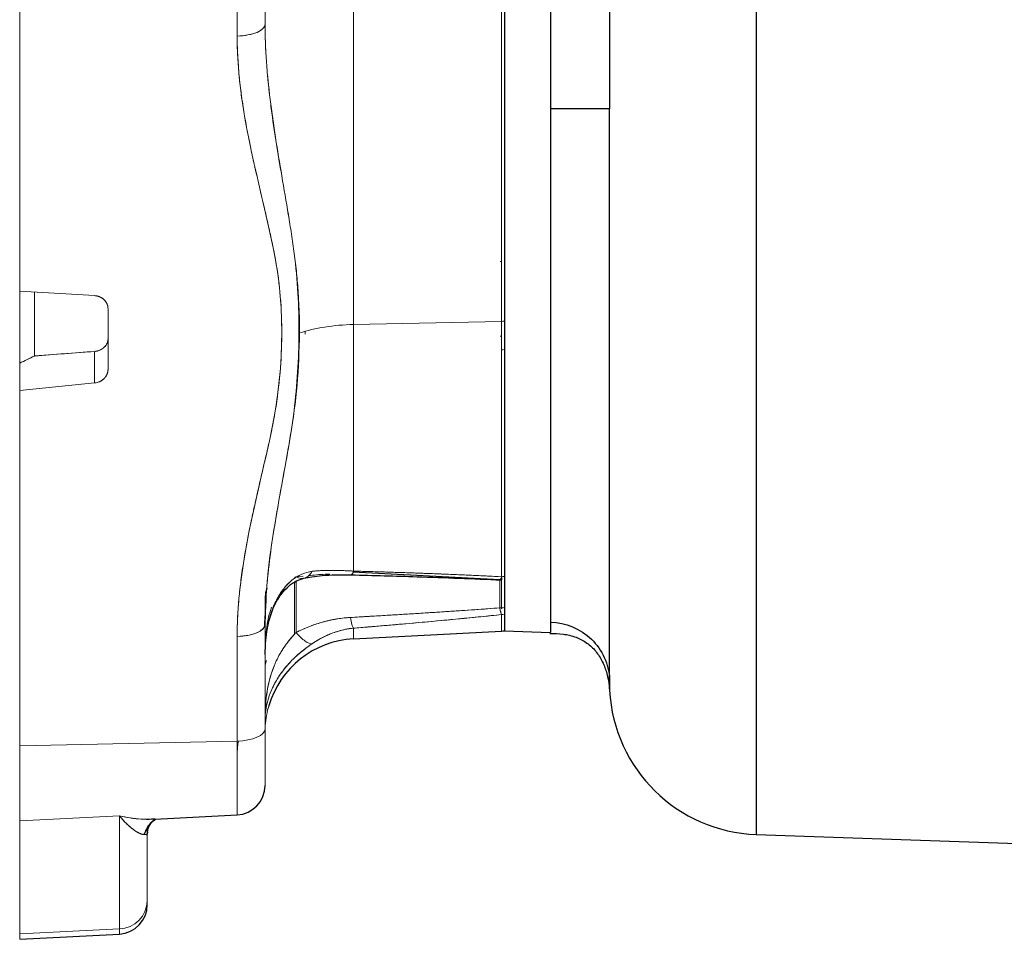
# Model space of a CAD drawing. Header units: inches. Extents: x 0.3 to 34.1, y 0.2 to 21.7.
# Tile 17 of 36: x 14.3 to 19.3, y 6 to 10.7. Entities that reach past the tile are written whole.
import ezdxf

# ---------------------------------------------------------------- set-up
doc = ezdxf.new("R2010")
doc.units = ezdxf.units.IN
doc.header["$MEASUREMENT"] = 0

msp = doc.modelspace()

# ---------------------------------------------------------------- linework, layer by layer
at = {"color": 8, "linetype": 'Continuous', "lineweight": 25}
msp.add_line((18.0198, 13.964), (18.0198, 6.5732), dxfattribs=at)
at = {"color": 144, "linetype": 'Continuous', "lineweight": 18}
for p, q in [((15.5181, 11.2317), (15.5181, 10.6994)), ((14.2681, 11.1471), (14.2681, 9.3391)), ((15.376, 10.6384), (15.376, 11.1707)), ((16.7369, 9.1868), (16.7369, 10.983)), ((15.9683, 10.8604), (15.9683, 9.1697)), ((16.7162, 9.4908), (16.7244, 9.4913)), ((14.2681, 8.9731), (14.2681, 9.3391)), ((14.2681, 9.3391), (14.6497, 9.3168)), ((14.3431, 9.3347), (14.3431, 9.0095)), ((14.3431, 9.0074), (14.3431, 9.3347)), ((14.7181, 9.25), (14.7181, 8.9417)), ((16.722, 9.1858), (15.9683, 9.1697)), ((16.7369, 7.8874), (16.7369, 9.1868)), ((15.7219, 9.1206), (15.7219, 9.1334)), ((15.9683, 9.1697), (15.9683, 7.9144)), ((16.7244, 9.1111), (16.716, 9.1111)), ((14.3431, 9.0095), (14.6497, 9.0329)), ((14.6497, 9.0329), (14.6497, 8.872)), ((14.2681, 8.9731), (14.3431, 9.0095)), ((14.2681, 8.8333), (14.2681, 8.9731)), ((14.6497, 8.872), (14.2681, 8.8333)), ((14.2681, 8.8333), (14.2681, 7.0254)), ((15.676, 7.8843), (15.7114, 7.8878)), ((16.2326, 7.8875), (16.7142, 7.8694)), ((16.7244, 7.8692), (16.7244, 7.8854)), ((15.6681, 7.8615), (15.6681, 7.5932)), ((15.6681, 7.5932), (15.6681, 7.8605)), ((15.676, 7.6016), (15.676, 7.8662)), ((16.6867, 7.8706), (16.7142, 7.8694)), ((16.7142, 7.8694), (16.7142, 7.8695)), ((16.7142, 7.8694), (16.7142, 7.727)), ((16.7221, 7.7244), (16.7221, 7.8692)), ((16.7221, 7.8692), (16.7221, 7.7215)), ((15.5181, 7.6457), (15.5181, 7.7741)), ((16.7221, 7.693), (16.7221, 7.6087)), ((16.7369, 7.6207), (16.7369, 7.6953)), ((15.5181, 7.11), (15.5181, 7.6423)), ((15.9683, 7.6237), (15.9683, 7.5692)), ((15.376, 7.5813), (15.376, 7.049)), ((15.5259, 7.4599), (15.5181, 7.437)), ((15.5181, 6.8229), (15.5181, 7.11)), ((14.2681, 7.0254), (15.376, 7.049)), ((14.2681, 7.0254), (14.2681, 6.6421)), ((15.376, 7.049), (15.376, 6.6731)), ((14.776, 6.6677), (14.2681, 6.6421)), ((14.2681, 6.6421), (14.2681, 6.0667)), ((14.776, 6.6677), (14.776, 6.0923)), ((14.9007, 6.5732), (14.9388, 6.6336)), ((14.9007, 6.5732), (14.9025, 6.5729)), ((14.9181, 6.5706), (14.9225, 6.6183)), ((14.9181, 6.6008), (14.9181, 6.6008)), ((14.9181, 6.5706), (14.9203, 6.5845)), ((14.9181, 6.2362), (14.9181, 6.5706)), ((14.9181, 6.216), (14.9181, 6.2362)), ((14.776, 6.0923), (14.2681, 6.0667)), ((14.776, 6.0923), (14.776, 6.0662)), ((14.2681, 6.0667), (14.2681, 6.0396))]:
    msp.add_line(p, q, dxfattribs=at)
at = {"color": 7, "linetype": 'Continuous', "lineweight": 25}
for p, q in [((16.7142, 7.8695), (15.9655, 7.9087)), ((16.7142, 7.8692), (16.7244, 7.8692)), ((15.4975, 7.6114), (15.4951, 7.6114)), ((15.9683, 7.5692), (16.7221, 7.6087)), ((16.7368, 7.6097), (16.9718, 7.6015)), ((14.9568, 6.6511), (15.376, 6.6731)), ((14.9398, 6.6352), (14.96, 6.6513)), ((18.0198, 6.5732), (20.2646, 6.4948)), ((14.2681, 6.0396), (14.776, 6.0662))]:
    msp.add_line(p, q, dxfattribs=at)
at = {"color": 144, "linetype": 'Continuous', "lineweight": 18, "flags": 128}
for points in [[(15.376, 10.6384), (15.4041, 10.6401), (15.4309, 10.6439), (15.4555, 10.6498), (15.4769, 10.6574), (15.4945, 10.6665), (15.5074, 10.6768), (15.5154, 10.6879), (15.5181, 10.6994)], [(16.7221, 7.6087), (16.7221, 7.6098), (16.7221, 7.6228), (16.7221, 7.6507), (16.7221, 7.693)], [(15.5181, 7.6423), (15.5154, 7.6308), (15.5074, 7.6197), (15.4945, 7.6094), (15.4769, 7.6003), (15.4555, 7.5927), (15.4309, 7.5868), (15.4041, 7.583), (15.376, 7.5813)], [(15.5181, 7.11), (15.5154, 7.0985), (15.5074, 7.0874), (15.4945, 7.0771), (15.4769, 7.068), (15.4555, 7.0604), (15.4309, 7.0545), (15.4041, 7.0507), (15.376, 7.049)], [(15.376, 7.049), (15.4041, 7.0507), (15.4309, 7.0545), (15.4555, 7.0604), (15.4769, 7.068), (15.4945, 7.0771), (15.5074, 7.0874), (15.5154, 7.0985), (15.5181, 7.11)]]:
    msp.add_lwpolyline(points, dxfattribs=at)
at = {"color": 7, "linetype": 'Continuous', "lineweight": 25, "flags": 128}
msp.add_lwpolyline([(15.5273, 7.8256), (15.521, 7.8033), (15.5181, 7.7741)], dxfattribs=at)
at = {"color": 144, "linetype": 'Continuous', "lineweight": 18}
for centre, radius, start, end in [((16.7183, 9.3643), 0.1785, 271.196, 275.9651), ((14.7714, 6.239), 0.1468, 271.7996, 358.9112)]:
    msp.add_arc(centre, radius, start, end, dxfattribs=at)
at = {"color": 7, "linetype": 'Continuous', "lineweight": 25}
for centre, radius, start, end in [((16.7181, 7.6836), 0.075, 273.0043, 284.4775), ((15.9931, 7.0948), 0.475, 93, 163.6763), ((18.0469, 7.3478), 0.775, 182.9968, 268), ((15.3681, 6.8229), 0.15, 273, 0), ((14.7681, 6.216), 0.15, 273, 0)]:
    msp.add_arc(centre, radius, start, end, dxfattribs=at)
for points, knots in [([(17.2726, 13.2212), (17.2726, 13.2215), (17.2726, 13.2224), (17.2726, 13.2229), (17.2726, 13.2233), (17.2727, 13.2225), (17.2727, 13.2207), (17.2727, 13.2178), (17.2727, 13.2139), (17.2728, 13.203), (17.2729, 13.1741), (17.273, 13.1078), (17.273, 13.0104), (17.273, 12.8858), (17.273, 12.7686), (17.2729, 12.6759), (17.2729, 12.612), (17.2728, 12.5326), (17.2727, 12.4377), (17.2727, 12.3351), (17.2726, 12.2153), (17.2726, 12.0809), (17.2725, 11.9355), (17.2725, 11.8079), (17.2725, 11.7129), (17.2725, 11.6472), (17.2725, 11.6061), (17.2725, 11.5715), (17.2725, 11.5263), (17.2726, 11.4671), (17.2727, 11.3289), (17.2728, 11.1221), (17.2729, 10.8427), (17.273, 10.5572), (17.273, 10.3648), (17.273, 10.2686)], [0, 0, 0, 0, 0.005709, 0.01671, 0.028154, 0.0396, 0.05105, 0.062502, 0.073958, 0.085415, 0.139444, 0.200883, 0.262354, 0.323839, 0.385317, 0.405812, 0.426304, 0.452741, 0.485627, 0.51644, 0.545183, 0.588813, 0.626623, 0.658621, 0.684813, 0.696217, 0.706029, 0.714251, 0.720881, 0.738103, 0.755959, 0.816871, 0.877861, 0.93891, 1, 1, 1, 1]), ([(16.7369, 12.9276), (16.7369, 12.9275), (16.7369, 12.9274), (16.7369, 12.9266), (16.7369, 12.9253), (16.7369, 12.9235), (16.7369, 12.9211), (16.7369, 12.9183), (16.7369, 12.912), (16.7369, 12.8999), (16.7369, 12.8776), (16.7369, 12.849), (16.7369, 12.8025), (16.7369, 12.7292), (16.7369, 12.6174), (16.7369, 12.483), (16.7369, 12.3273), (16.7369, 12.1518), (16.7369, 11.9582), (16.7369, 11.7483), (16.7369, 11.5241), (16.7369, 11.2878), (16.7369, 11.0417), (16.7369, 10.7882), (16.7369, 10.5297), (16.7369, 10.2686), (16.7369, 10.0076), (16.7369, 9.7491), (16.7369, 9.4956), (16.7369, 9.2495), (16.7369, 9.0132), (16.7369, 8.789), (16.7369, 8.5791), (16.7369, 8.3854), (16.7369, 8.21), (16.7369, 8.0542), (16.7369, 7.9199), (16.7369, 7.8081), (16.7369, 7.7348), (16.7369, 7.6883), (16.7369, 7.6597), (16.7369, 7.6374), (16.7369, 7.6241), (16.7369, 7.6166), (16.7369, 7.6126), (16.7369, 7.6101), (16.7369, 7.6098), (16.7369, 7.6097)], [0, 0, 0, 0, 0.004464, 0.008928, 0.013391, 0.017855, 0.022321, 0.026789, 0.03126, 0.046894, 0.062518, 0.078139, 0.093775, 0.125023, 0.156272, 0.18752, 0.218768, 0.250016, 0.281264, 0.312512, 0.34376, 0.375008, 0.406256, 0.437504, 0.468752, 0.5, 0.531248, 0.562496, 0.593744, 0.624993, 0.656241, 0.687489, 0.718737, 0.749985, 0.781233, 0.812481, 0.843729, 0.874977, 0.906225, 0.921859, 0.937483, 0.953104, 0.96874, 0.976562, 0.984376, 0.992187, 1, 1, 1, 1]), ([(16.9717, 12.9358), (16.9717, 12.9358), (16.9718, 12.9187), (16.9718, 12.8507), (16.9718, 12.7998), (16.9718, 12.6662), (16.9718, 12.5835), (16.9718, 12.3896), (16.9718, 12.2783), (16.9718, 12.0314), (16.9718, 11.8958), (16.9718, 11.6055), (16.9718, 11.4508), (16.9718, 11.1282), (16.9718, 10.9603), (16.9718, 10.6178), (16.9719, 10.4432), (16.9719, 10.2686)], [0, 0, 0, 0, 0.125, 0.125, 0.25, 0.25, 0.375, 0.375, 0.5, 0.5, 0.625, 0.625, 0.75, 0.75, 0.875, 0.875, 1, 1, 1, 1]), ([(16.9719, 10.2686), (16.9719, 10.1161), (16.9719, 9.9635), (16.9719, 9.6629), (16.9719, 9.5148), (16.9719, 9.2275), (16.9719, 9.0883), (16.9719, 8.8227), (16.9719, 8.6964), (16.9719, 8.4604), (16.9719, 8.3507), (16.9719, 8.1511), (16.9719, 8.0613), (16.9719, 7.9041), (16.9719, 7.8367), (16.9719, 7.7265), (16.9719, 7.6836), (16.9719, 7.6536)], [0, 0, 0, 0, 0.125, 0.125, 0.25, 0.25, 0.375, 0.375, 0.5, 0.5, 0.625, 0.625, 0.75, 0.75, 0.875, 0.875, 1, 1, 1, 1]), ([(17.2731, 7.3639), (17.2731, 7.3662), (17.2731, 7.3709), (17.2732, 7.3784), (17.2732, 7.3865), (17.2732, 7.3952), (17.2733, 7.4044), (17.2733, 7.4142), (17.2733, 7.4321), (17.2733, 7.4611), (17.2733, 7.5014), (17.2733, 7.5478), (17.2732, 7.6022), (17.2731, 7.6682), (17.2729, 7.7583), (17.2728, 7.8747), (17.2728, 8.0015), (17.2729, 8.1021), (17.273, 8.16), (17.2731, 8.2497), (17.2731, 8.387), (17.2731, 8.553), (17.273, 8.6976), (17.2728, 8.8486), (17.2726, 9.0418), (17.2727, 9.2053), (17.2729, 9.3006), (17.273, 9.3409), (17.2731, 9.4112), (17.2731, 9.5063), (17.2731, 9.6254), (17.2731, 9.7294), (17.2731, 9.8232), (17.2731, 9.891), (17.273, 9.9529), (17.273, 10.0091), (17.273, 10.068), (17.273, 10.1301), (17.273, 10.1976), (17.273, 10.2444), (17.273, 10.2686)], [0, 0, 0, 0, 0.008476, 0.017102, 0.025875, 0.034792, 0.043851, 0.053047, 0.062379, 0.091696, 0.124038, 0.14968, 0.182159, 0.220994, 0.256089, 0.314839, 0.375648, 0.406487, 0.4257, 0.437072, 0.499661, 0.561213, 0.590061, 0.627342, 0.690859, 0.74965, 0.757378, 0.765418, 0.780995, 0.811903, 0.83836, 0.871442, 0.890183, 0.908501, 0.921949, 0.936148, 0.950185, 0.965501, 0.982098, 1, 1, 1, 1]), ([(15.5181, 7.4892), (15.5203, 7.5375), (15.5245, 7.6297), (15.5608, 7.7362), (15.6024, 7.8018), (15.6381, 7.8394), (15.6772, 7.8663), (15.7031, 7.874), (15.716, 7.8779)], [0, 0, 0, 0, 0.281709, 0.537954, 0.657692, 0.773265, 0.886263, 1, 1, 1, 1]), ([(15.716, 7.8779), (15.7293, 7.8806), (15.7582, 7.8863), (15.8118, 7.8923), (15.8782, 7.896), (15.9294, 7.8954), (15.9567, 7.8951)], [0, 0, 0, 0, 0.197285, 0.429267, 0.696263, 1, 1, 1, 1]), ([(15.9567, 7.8951), (16.0686, 7.8923), (16.3241, 7.8859), (16.5781, 7.8752), (16.7208, 7.8693)], [0, 0, 0, 0, 0.438084, 1, 1, 1, 1]), ([(15.5156, 7.6313), (15.5163, 7.6404), (15.5176, 7.6586), (15.5183, 7.6769), (15.5186, 7.686)], [0, 0, 0, 0, 0.501116, 1, 1, 1, 1]), ([(16.9719, 7.6551), (17.0493, 7.6524), (17.1254, 7.6202), (17.2079, 7.5405), (17.2413, 7.4927), (17.2602, 7.4386), (17.2693, 7.4017), (17.272, 7.3829), (17.2731, 7.3639)], [0, 0, 0, 0, 0.5, 0.5, 0.75, 0.875, 0.875, 1, 1, 1, 1]), ([(16.9679, 7.5966), (16.9906, 7.5965), (17.0316, 7.5964), (17.0957, 7.582), (17.146, 7.5578), (17.1808, 7.53), (17.2026, 7.5068), (17.2215, 7.4805), (17.2438, 7.4401), (17.2626, 7.3854), (17.2708, 7.3387), (17.2718, 7.3176), (17.272, 7.3114)], [0, 0, 0, 0, 0.195043, 0.351621, 0.472419, 0.522404, 0.568355, 0.613675, 0.662029, 0.778922, 0.934942, 1, 1, 1, 1]), ([(17.273, 7.3144), (17.273, 7.3211), (17.273, 7.331), (17.273, 7.3562), (17.273, 7.3643)], [0, 0, 0, 0, 0.6804492, 1, 1, 1, 1]), ([(17.273, 7.3639), (17.273, 7.3482), (17.273, 7.3177), (17.273, 7.3031), (17.273, 7.3068), (17.273, 7.3071)], [0, 0, 0, 0, 0.487713, 0.947636, 1, 1, 1, 1]), ([(14.9178, 6.5711), (14.9199, 6.5866), (14.9239, 6.6164), (14.9335, 6.6283), (14.938, 6.634)], [0, 0, 0, 0, 0.521379, 1, 1, 1, 1])]:
    msp.add_open_spline(points, degree=3, knots=knots, dxfattribs=at)
at = {"color": 144, "linetype": 'Continuous', "lineweight": 18}
for points, knots in [([(16.7221, 10.9836), (16.7221, 10.836), (16.722, 10.6848), (16.722, 10.3798), (16.722, 10.226), (16.722, 9.9203), (16.722, 9.7684), (16.722, 9.4712), (16.722, 9.3258), (16.722, 9.1858)], [0, 0, 0, 0, 0.25, 0.25, 0.5, 0.5, 0.75, 0.75, 1, 1, 1, 1]), ([(16.722, 9.1858), (16.722, 9.3258), (16.722, 9.4712), (16.722, 9.7684), (16.722, 9.9203), (16.722, 10.226), (16.722, 10.3798), (16.722, 10.6848), (16.7221, 10.836), (16.7221, 10.9836)], [0, 0, 0, 0, 0.25, 0.25, 0.5, 0.5, 0.75, 0.75, 1, 1, 1, 1]), ([(16.7369, 9.1868), (16.7369, 9.1975), (16.7369, 9.2189), (16.7369, 9.2512), (16.7369, 9.2837), (16.7369, 9.3164), (16.7369, 9.3492), (16.7369, 9.3821), (16.7369, 9.4152), (16.7369, 9.4485), (16.7369, 9.4819), (16.7369, 9.5154), (16.7369, 9.5491), (16.7369, 9.583), (16.7369, 9.6803), (16.7369, 9.843), (16.7369, 10.0731), (16.7369, 10.3046), (16.7369, 10.4805), (16.7369, 10.6003), (16.7369, 10.6649), (16.7369, 10.7291), (16.7369, 10.7931), (16.7369, 10.8567), (16.7369, 10.9201), (16.7369, 10.962), (16.7369, 10.983)], [0, 0, 0, 0, 0.019125, 0.038231, 0.057323, 0.076404, 0.095476, 0.114543, 0.133609, 0.152676, 0.171749, 0.19083, 0.209924, 0.229032, 0.248159, 0.374073, 0.500002, 0.625917, 0.751846, 0.787348, 0.822797, 0.858215, 0.893623, 0.929042, 0.964494, 1, 1, 1, 1]), ([(15.5181, 10.6994), (15.5182, 10.6894), (15.5182, 10.6693), (15.5188, 10.639), (15.5197, 10.6085), (15.521, 10.5777), (15.5226, 10.5467), (15.526, 10.4928), (15.5324, 10.4156), (15.5414, 10.3334), (15.5548, 10.227), (15.5741, 10.0969), (15.6044, 9.9173), (15.6314, 9.7618), (15.6528, 9.6301), (15.6675, 9.5306), (15.6792, 9.4303), (15.6867, 9.3409), (15.6911, 9.2622), (15.6933, 9.1945), (15.6935, 9.1494), (15.6936, 9.1267)], [0, 0, 0, 0, 0.018639, 0.037447, 0.056423, 0.075566, 0.094876, 0.114353, 0.176314, 0.239577, 0.269124, 0.377328, 0.486433, 0.61252, 0.676191, 0.74028, 0.804466, 0.869133, 0.912463, 0.956067, 1, 1, 1, 1]), ([(15.6908, 9.1282), (15.6914, 9.2624), (15.6837, 9.3974), (15.6626, 9.564), (15.6576, 9.5972), (15.6474, 9.6634), (15.6315, 9.7625), (15.592, 9.9922), (15.5597, 10.1867), (15.536, 10.38), (15.5295, 10.4443), (15.5206, 10.5724), (15.5181, 10.6362), (15.5181, 10.6994)], [0, 0, 0, 0, 0.25, 0.25, 0.3125, 0.3125, 0.375, 0.5, 0.75, 0.75, 0.875, 0.875, 1, 1, 1, 1]), ([(15.376, 7.5813), (15.376, 7.5917), (15.3761, 7.6126), (15.3769, 7.6441), (15.3782, 7.676), (15.38, 7.7084), (15.3822, 7.7413), (15.3867, 7.7946), (15.395, 7.87), (15.4087, 7.9647), (15.4256, 8.0616), (15.4441, 8.1541), (15.4651, 8.2509), (15.4868, 8.3462), (15.5098, 8.4444), (15.5282, 8.5237), (15.5426, 8.5872), (15.556, 8.6508), (15.588, 8.8261), (15.6083, 9.0524), (15.5987, 9.3093), (15.5801, 9.4549), (15.5613, 9.5533), (15.5478, 9.6162), (15.5326, 9.6846), (15.5119, 9.7742), (15.4825, 9.8996), (15.4516, 10.0345), (15.4261, 10.1607), (15.409, 10.2565), (15.3951, 10.3505), (15.3861, 10.4309), (15.381, 10.4949), (15.3781, 10.5436), (15.3763, 10.5913), (15.3761, 10.6228), (15.376, 10.6384)], [0, 0, 0, 0, 0.010057, 0.020252, 0.030588, 0.041067, 0.05169, 0.062461, 0.092876, 0.125034, 0.154937, 0.187671, 0.215919, 0.250318, 0.281644, 0.312964, 0.328619, 0.344272, 0.375563, 0.500365, 0.563289, 0.624972, 0.64279, 0.66065, 0.68744, 0.710806, 0.749982, 0.812512, 0.845197, 0.874983, 0.907063, 0.93748, 0.953617, 0.969412, 0.98487, 1, 1, 1, 1]), ([(15.376, 7.5813), (15.376, 7.7101), (15.3891, 7.8388), (15.4423, 8.1721), (15.4949, 8.3745), (15.613, 8.9029), (15.6268, 9.2374), (15.4996, 9.849), (15.4155, 10.1347), (15.3799, 10.4987), (15.376, 10.5685), (15.376, 10.6384)], [-6.874822, -6.874822, -6.874822, -6.874822, -6.015469, -6.015469, -4.640505, -4.640505, -2.440562, -2.440562, -0.466268, -0.466268, 0, 0, 0, 0]), ([(14.2681, 9.3324), (14.2681, 9.294), (14.2681, 9.1731), (14.2681, 9.0622), (14.2681, 8.9866)], [0, 0, 0, 0, 0.3177685, 1, 1, 1, 1]), ([(14.6497, 9.3168), (14.6517, 9.3166), (14.6558, 9.3163), (14.6616, 9.3152), (14.6671, 9.3139), (14.6723, 9.3122), (14.6771, 9.3102), (14.6815, 9.3081), (14.6856, 9.3058), (14.6893, 9.3034), (14.6927, 9.3009), (14.6957, 9.2984), (14.7002, 9.2942), (14.7057, 9.2879), (14.7113, 9.279), (14.7152, 9.2695), (14.7177, 9.2598), (14.718, 9.2532), (14.7181, 9.25)], [0, 0, 0, 0, 0.0559619, 0.1098295, 0.1616028, 0.2112818, 0.2588663, 0.3043563, 0.3477519, 0.3890531, 0.4282597, 0.465372, 0.50039, 0.6042113, 0.7060783, 0.8059955, 0.9039677, 1, 1, 1, 1]), ([(14.6497, 9.3168), (14.6514, 9.3166), (14.655, 9.3164), (14.6603, 9.3155), (14.6654, 9.3143), (14.6705, 9.3128), (14.6782, 9.3099), (14.688, 9.3048), (14.6987, 9.2961), (14.7075, 9.2858), (14.713, 9.2755), (14.7162, 9.2662), (14.7178, 9.2582), (14.718, 9.2527), (14.7181, 9.25)], [0, 0, 0, 0, 0.048504, 0.096651, 0.144688, 0.192866, 0.241432, 0.370745, 0.500254, 0.629501, 0.758947, 0.839446, 0.91941, 1, 1, 1, 1]), ([(16.722, 9.1858), (16.722, 9.0458), (16.722, 8.9113), (16.722, 8.6569), (16.722, 8.5372), (16.722, 8.3161), (16.722, 8.2147), (16.722, 8.0334), (16.7221, 7.9534), (16.7221, 7.8854)], [0, 0, 0, 0, 0.25, 0.25, 0.5, 0.5, 0.75, 0.75, 1, 1, 1, 1]), ([(16.7221, 7.8854), (16.7221, 7.9534), (16.722, 8.0334), (16.722, 8.2147), (16.722, 8.3161), (16.722, 8.5372), (16.722, 8.6569), (16.722, 8.9113), (16.722, 9.0458), (16.722, 9.1858)], [0, 0, 0, 0, 0.25, 0.25, 0.5, 0.5, 0.75, 0.75, 1, 1, 1, 1]), ([(16.7369, 7.8874), (16.7369, 7.8926), (16.7369, 7.9031), (16.7369, 7.9193), (16.7369, 7.9359), (16.7369, 7.9529), (16.7369, 7.9703), (16.7369, 7.9881), (16.7369, 8.0063), (16.7369, 8.0249), (16.7369, 8.0439), (16.7369, 8.0633), (16.7369, 8.083), (16.7369, 8.1032), (16.7369, 8.162), (16.7369, 8.2659), (16.7369, 8.4259), (16.7369, 8.5998), (16.7369, 8.7417), (16.7369, 8.8427), (16.7369, 8.8981), (16.7369, 8.9542), (16.7369, 9.0112), (16.7369, 9.0689), (16.7369, 9.1274), (16.7369, 9.167), (16.7369, 9.1868)], [0, 0, 0, 0, 0.019125, 0.038231, 0.057323, 0.076404, 0.095476, 0.114543, 0.133609, 0.152676, 0.171749, 0.19083, 0.209924, 0.229032, 0.248159, 0.374073, 0.500002, 0.625917, 0.751846, 0.787348, 0.822797, 0.858215, 0.893623, 0.929042, 0.964494, 1, 1, 1, 1]), ([(15.9683, 9.1697), (15.9185, 9.1687), (15.8691, 9.1644), (15.776, 9.1498), (15.7323, 9.1395), (15.6936, 9.1267)], [0, 0, 0, 0, 0.5, 0.5, 1, 1, 1, 1]), ([(15.6936, 9.1267), (15.7323, 9.1395), (15.776, 9.1498), (15.8691, 9.1644), (15.9185, 9.1687), (15.9683, 9.1697)], [0, 0, 0, 0, 0.5, 0.5, 1, 1, 1, 1]), ([(14.6497, 9.0329), (14.6517, 9.0331), (14.6559, 9.0335), (14.6622, 9.0347), (14.6685, 9.0364), (14.6749, 9.0387), (14.6812, 9.0416), (14.6873, 9.0451), (14.6931, 9.0492), (14.6995, 9.0547), (14.7068, 9.0629), (14.7129, 9.0732), (14.7164, 9.0836), (14.7179, 9.0917), (14.7181, 9.0965), (14.7181, 9.0986)], [0, 0, 0, 0, 0.0558064, 0.1135306, 0.1731761, 0.2347465, 0.2982446, 0.3636734, 0.4310352, 0.5003324, 0.6061091, 0.7500158, 0.8531792, 0.9365132, 1, 1, 1, 1]), ([(14.7181, 9.0986), (14.7181, 9.097), (14.718, 9.0937), (14.7174, 9.0888), (14.7164, 9.084), (14.7149, 9.0792), (14.7122, 9.0723), (14.7072, 9.0635), (14.6988, 9.0537), (14.6885, 9.0455), (14.6779, 9.0398), (14.6678, 9.0361), (14.6589, 9.0339), (14.6527, 9.0332), (14.6497, 9.0329)], [0, 0, 0, 0, 0.050302, 0.100195, 0.149955, 0.199859, 0.250183, 0.37509, 0.49997, 0.624233, 0.74938, 0.833568, 0.916669, 1, 1, 1, 1]), ([(15.5181, 7.6423), (15.5181, 7.7562), (15.5281, 7.8725), (15.5592, 8.1097), (15.5806, 8.2302), (15.614, 8.4148), (15.6254, 8.477), (15.6419, 8.5714), (15.6473, 8.603), (15.657, 8.6669), (15.6793, 8.8279), (15.6902, 8.9942), (15.6908, 9.1282)], [0, 0, 0, 0, 0.25, 0.25, 0.5, 0.5, 0.625, 0.625, 0.6875, 0.6875, 0.75, 1, 1, 1, 1]), ([(15.6936, 9.1267), (15.6911, 9.0381), (15.686, 8.8619), (15.6493, 8.6051), (15.6027, 8.3551), (15.5595, 8.1104), (15.5264, 7.878), (15.5212, 7.7267), (15.5188, 7.6557)], [0, 0, 0, 0, 0.174629, 0.347326, 0.518675, 0.685461, 0.85242, 1, 1, 1, 1]), ([(14.7181, 8.9417), (14.7181, 8.9399), (14.718, 8.9362), (14.7172, 8.9308), (14.7161, 8.9254), (14.7144, 8.9199), (14.7122, 8.9146), (14.7095, 8.9094), (14.7063, 8.9043), (14.7026, 8.8995), (14.698, 8.8943), (14.6919, 8.8888), (14.6839, 8.8832), (14.6741, 8.8781), (14.6626, 8.8739), (14.6541, 8.8726), (14.6497, 8.872)], [0, 0, 0, 0, 0.053143, 0.106886, 0.16123, 0.216176, 0.271724, 0.327876, 0.384633, 0.441994, 0.499962, 0.579726, 0.669616, 0.769628, 0.879758, 1, 1, 1, 1]), ([(14.7181, 8.9417), (14.7181, 8.94), (14.718, 8.9368), (14.7174, 8.9319), (14.7165, 8.927), (14.7151, 8.9223), (14.7125, 8.915), (14.7075, 8.9054), (14.6988, 8.8947), (14.688, 8.8856), (14.6772, 8.8794), (14.6672, 8.8755), (14.6585, 8.8731), (14.6526, 8.8724), (14.6497, 8.872)], [0, 0, 0, 0, 0.048439, 0.096522, 0.144501, 0.192624, 0.241141, 0.370356, 0.499833, 0.629113, 0.758655, 0.83924, 0.919302, 1, 1, 1, 1]), ([(15.7581, 7.9132), (15.7404, 7.9111), (15.7224, 7.9062), (15.6876, 7.8908), (15.6708, 7.8805), (15.6394, 7.855), (15.6248, 7.8398), (15.5983, 7.8059), (15.5865, 7.7872), (15.5657, 7.7469), (15.5568, 7.7253), (15.5419, 7.6807), (15.536, 7.6576), (15.5221, 7.5868), (15.5181, 7.5373), (15.5181, 7.4892)], [0, 0, 0, 0, 0.125, 0.125, 0.25, 0.25, 0.375, 0.375, 0.5, 0.5, 0.625, 0.625, 0.75, 0.75, 1, 1, 1, 1]), ([(15.5233, 7.5769), (15.5255, 7.596), (15.5307, 7.6392), (15.548, 7.7039), (15.5749, 7.7689), (15.6104, 7.8251), (15.6547, 7.8704), (15.7055, 7.9024), (15.7403, 7.9096), (15.7581, 7.9132)], [0, 0, 0, 0, 0.123584, 0.279986, 0.422674, 0.571256, 0.708788, 0.8518, 1, 1, 1, 1]), ([(15.676, 7.8843), (15.6747, 7.8838), (15.6721, 7.8827), (15.6695, 7.8816), (15.6681, 7.881)], [0, 0, 0, 0, 0.491248, 1, 1, 1, 1]), ([(15.7581, 7.9132), (15.7523, 7.9052), (15.7407, 7.8891), (15.7253, 7.8768), (15.7163, 7.8782), (15.7161, 7.8782)], [0, 0, 0, 0, 0.493101, 0.98598, 1, 1, 1, 1]), ([(15.7399, 7.8902), (15.7669, 7.8939), (15.8013, 7.8985), (15.84, 7.8981), (15.8484, 7.898)], [0, 0, 0, 0, 0.783465, 1, 1, 1, 1]), ([(15.7581, 7.9132), (15.7658, 7.9142), (15.7736, 7.9149), (15.7945, 7.9166), (15.8077, 7.9172), (15.8428, 7.9183), (15.8653, 7.9182), (15.9142, 7.917), (15.941, 7.9158), (15.9683, 7.9144)], [0, 0, 0, 0, 0.0778863, 0.0778863, 0.2025044, 0.2025044, 0.4018934, 0.4018934, 0.6230906, 0.6230906, 0.6230906, 0.6230906]), ([(15.7581, 7.9132), (15.7626, 7.9137), (15.7712, 7.9147), (15.7871, 7.916), (15.8073, 7.9172), (15.8317, 7.918), (15.858, 7.9181), (15.8842, 7.9178), (15.9089, 7.917), (15.9305, 7.9162), (15.9495, 7.9153), (15.9621, 7.9147), (15.9683, 7.9144)], [0, 0, 0, 0, 0.07481, 0.140913, 0.255453, 0.390174, 0.508935, 0.638563, 0.757193, 0.841537, 0.922395, 1, 1, 1, 1]), ([(15.9683, 7.9144), (15.9653, 7.9056), (15.9615, 7.8941), (15.9576, 7.8963), (15.9567, 7.8968)], [0, 0, 0, 0, 0.763186, 1, 1, 1, 1]), ([(15.9569, 7.898), (15.9584, 7.8974), (15.9622, 7.8956), (15.966, 7.9073), (15.9683, 7.9144)], [0, 0, 0, 0, 0.392068, 1, 1, 1, 1]), ([(16.7221, 7.8853), (16.6597, 7.8887), (16.5972, 7.8917), (16.4719, 7.8973), (16.4091, 7.8998), (16.2205, 7.9069), (16.0945, 7.9108), (15.9683, 7.9144)], [0, 0, 0, 0, 0.25, 0.25, 0.5, 0.5, 1, 1, 1, 1]), ([(15.9683, 7.9144), (16.001, 7.9134), (16.0653, 7.9116), (16.1599, 7.9087), (16.2509, 7.9056), (16.3382, 7.9025), (16.422, 7.8993), (16.5022, 7.896), (16.5787, 7.8926), (16.6516, 7.8891), (16.699, 7.8866), (16.7221, 7.8854)], [0, 0, 0, 0, 0.129654, 0.254658, 0.375016, 0.490736, 0.601822, 0.708283, 0.810126, 0.907362, 1, 1, 1, 1]), ([(16.7369, 7.8717), (16.7369, 7.8717), (16.7369, 7.8717), (16.7369, 7.8724), (16.7369, 7.8736), (16.7369, 7.8756), (16.7369, 7.8784), (16.7369, 7.8823), (16.7369, 7.8857), (16.7369, 7.8874)], [0, 0, 0, 0, 0.1249451, 0.2496416, 0.3745267, 0.5000354, 0.6671203, 0.8334277, 1, 1, 1, 1]), ([(15.5181, 7.7736), (15.5181, 7.7738), (15.5181, 7.7766), (15.5181, 7.7659), (15.5181, 7.7388), (15.5181, 7.7008), (15.5181, 7.6678), (15.5181, 7.6558)], [0, 0, 0, 0, 0.014988, 0.286375, 0.563172, 0.839968, 1, 1, 1, 1]), ([(15.5233, 7.5768), (15.5238, 7.5944), (15.5256, 7.6493), (15.5406, 7.698), (15.5509, 7.7312)], [0, 0, 0, 0, 0.320071, 1, 1, 1, 1]), ([(16.7142, 7.7271), (16.5883, 7.7177), (16.4616, 7.7092), (16.2075, 7.6931), (16.0801, 7.6855), (15.9526, 7.6782)], [0, 0, 0, 0, 0.5, 0.5, 1, 1, 1, 1]), ([(16.7142, 7.727), (16.6934, 7.7255), (16.6509, 7.7224), (16.5854, 7.7177), (16.517, 7.713), (16.4454, 7.7083), (16.3708, 7.7034), (16.2931, 7.6985), (16.2123, 7.6935), (16.1284, 7.6885), (16.0415, 7.6833), (15.9826, 7.6799), (15.9526, 7.6782)], [0, 0, 0, 0, 0.08222, 0.168379, 0.258484, 0.352539, 0.450547, 0.552513, 0.658438, 0.768326, 0.882179, 1, 1, 1, 1]), ([(16.7369, 7.6953), (16.7369, 7.6961), (16.7369, 7.6977), (16.7369, 7.7006), (16.7369, 7.7038), (16.7369, 7.7071), (16.7369, 7.7107), (16.7369, 7.7143), (16.7369, 7.718), (16.7369, 7.7216), (16.7369, 7.7252), (16.7369, 7.7276), (16.7369, 7.7288)], [0, 0, 0, 0, 0.125622, 0.24567, 0.359974, 0.468397, 0.571055, 0.668128, 0.759655, 0.845512, 0.925639, 1, 1, 1, 1]), ([(16.7369, 7.7056), (16.7369, 7.7065), (16.7369, 7.7115), (16.7369, 7.7209), (16.7369, 7.7288)], [0, 0, 0, 0, 0.171148, 1, 1, 1, 1]), ([(15.9526, 7.6782), (15.9472, 7.6779), (15.9366, 7.6772), (15.9205, 7.6756), (15.9044, 7.6737), (15.8883, 7.6714), (15.872, 7.6686), (15.8556, 7.6654), (15.8392, 7.6618), (15.8227, 7.6577), (15.8006, 7.6517), (15.7731, 7.6431), (15.7405, 7.6311), (15.7079, 7.6175), (15.6867, 7.6069), (15.676, 7.6016)], [0, 0, 0, 0, 0.054114, 0.108746, 0.163946, 0.219761, 0.276238, 0.333423, 0.391361, 0.450095, 0.509667, 0.628912, 0.750197, 0.873804, 1, 1, 1, 1]), ([(15.676, 7.6016), (15.6902, 7.6089), (15.7047, 7.6158), (15.7366, 7.6295), (15.754, 7.6363), (15.7831, 7.6462), (15.7946, 7.6498), (15.812, 7.6548), (15.8178, 7.6564), (15.8332, 7.6604), (15.8427, 7.6626), (15.8678, 7.668), (15.8834, 7.6707), (15.9169, 7.6754), (15.9346, 7.6772), (15.9526, 7.6782)], [-0.6222423, -0.6222423, -0.6222423, -0.6222423, -0.5133499, -0.5133499, -0.3889014, -0.3889014, -0.3111211, -0.3111211, -0.272231, -0.272231, -0.2100068, -0.2100068, -0.110448, -0.110448, 0, 0, 0, 0]), ([(15.9683, 7.6237), (16.0945, 7.634), (16.2205, 7.6447), (16.4091, 7.6619), (16.4719, 7.6677), (16.5972, 7.68), (16.6597, 7.6863), (16.7221, 7.693)], [0, 0, 0, 0, 0.5, 0.5, 0.75, 0.75, 1, 1, 1, 1]), ([(16.7221, 7.693), (16.7048, 7.6912), (16.6698, 7.6875), (16.6161, 7.682), (16.5604, 7.6764), (16.5027, 7.6707), (16.4429, 7.665), (16.3811, 7.6593), (16.3172, 7.6535), (16.2514, 7.6477), (16.1835, 7.6417), (16.1136, 7.6358), (16.0416, 7.6297), (15.9929, 7.6258), (15.9683, 7.6237)], [0, 0, 0, 0, 0.0690475, 0.1406795, 0.2149006, 0.2917153, 0.3711274, 0.4531405, 0.5377578, 0.6249821, 0.7148161, 0.8072623, 0.9023229, 1, 1, 1, 1]), ([(15.376, 7.5813), (15.3971, 7.5829), (15.4393, 7.586), (15.4852, 7.6023), (15.5095, 7.6185), (15.5126, 7.6283), (15.5135, 7.6314)], [0, 0, 0, 0, 0.317949, 0.635268, 0.885653, 1, 1, 1, 1]), ([(15.9683, 7.6237), (15.9646, 7.6234), (15.9571, 7.6226), (15.9458, 7.6211), (15.9345, 7.6192), (15.923, 7.6169), (15.9063, 7.6131), (15.884, 7.6068), (15.8577, 7.5975), (15.8313, 7.5863), (15.8071, 7.5743), (15.787, 7.5629), (15.7711, 7.5532), (15.7626, 7.5475), (15.7581, 7.5445)], [0, 0, 0, 0, 0.046372, 0.093815, 0.14238, 0.192121, 0.243084, 0.362453, 0.492937, 0.611551, 0.745819, 0.859463, 0.925481, 1, 1, 1, 1]), ([(15.7581, 7.5445), (15.7688, 7.5518), (15.7799, 7.5587), (15.8041, 7.5727), (15.8173, 7.5795), (15.8395, 7.5898), (15.8482, 7.5935), (15.8614, 7.5986), (15.8659, 7.6003), (15.8775, 7.6044), (15.8848, 7.6068), (15.9038, 7.6124), (15.9157, 7.6154), (15.9411, 7.6205), (15.9546, 7.6225), (15.9683, 7.6237)], [-0.6222423, -0.6222423, -0.6222423, -0.6222423, -0.5133499, -0.5133499, -0.3889014, -0.3889014, -0.3111211, -0.3111211, -0.272231, -0.272231, -0.2100068, -0.2100068, -0.110448, -0.110448, 0, 0, 0, 0]), ([(16.7369, 7.6146), (16.7369, 7.6135), (16.7369, 7.6094), (16.7369, 7.6265), (16.7369, 7.6393)], [0, 0, 0, 0, 0.255915, 1, 1, 1, 1]), ([(15.5181, 7.1638), (15.5181, 7.1685), (15.5182, 7.1781), (15.5185, 7.1926), (15.519, 7.2074), (15.5198, 7.2226), (15.5209, 7.2384), (15.5228, 7.2593), (15.527, 7.2948), (15.536, 7.3448), (15.5524, 7.4025), (15.5743, 7.4572), (15.597, 7.4996), (15.6178, 7.5312), (15.6338, 7.5531), (15.6478, 7.5703), (15.6576, 7.5816), (15.6635, 7.5882), (15.6665, 7.5914), (15.6681, 7.5932)], [0, 0, 0, 0, 0.035308, 0.070563, 0.105768, 0.140924, 0.178046, 0.215072, 0.284441, 0.418179, 0.544172, 0.660616, 0.77822, 0.833619, 0.889842, 0.94345, 0.971385, 0.984349, 1, 1, 1, 1]), ([(15.6681, 7.5932), (15.6567, 7.5809), (15.6453, 7.5676), (15.6234, 7.5393), (15.6129, 7.5243), (15.5933, 7.4926), (15.5842, 7.4758), (15.5677, 7.4409), (15.5531, 7.4046), (15.542, 7.3662), (15.5328, 7.327), (15.5292, 7.307), (15.5206, 7.2461), (15.5181, 7.2046), (15.5181, 7.1638)], [0, 0, 0, 0, 0.125, 0.125, 0.25, 0.25, 0.375, 0.375, 0.5, 0.625, 0.625, 0.75, 0.75, 1, 1, 1, 1]), ([(15.6681, 7.5932), (15.6695, 7.5946), (15.6721, 7.5975), (15.6747, 7.6002), (15.676, 7.6016)], [0, 0, 0, 0, 0.508756, 1, 1, 1, 1]), ([(15.5181, 7.1638), (15.5181, 7.1902), (15.5221, 7.221), (15.5359, 7.2707), (15.5419, 7.2878), (15.5568, 7.3226), (15.5746, 7.3579), (15.5983, 7.3931), (15.6247, 7.4274), (15.6394, 7.4441), (15.6708, 7.4759), (15.6875, 7.4911), (15.7224, 7.5194), (15.7404, 7.5326), (15.7581, 7.5445)], [0, 0, 0, 0, 0.25, 0.25, 0.375, 0.375, 0.5, 0.625, 0.625, 0.75, 0.75, 0.875, 0.875, 1, 1, 1, 1]), ([(15.7581, 7.5445), (15.7552, 7.5426), (15.7495, 7.5387), (15.7408, 7.5326), (15.7321, 7.5263), (15.7235, 7.5198), (15.7148, 7.5131), (15.7003, 7.5016), (15.68, 7.4843), (15.6555, 7.4609), (15.6328, 7.4366), (15.6121, 7.4116), (15.5929, 7.3852), (15.5705, 7.3498), (15.5526, 7.3143), (15.5392, 7.28), (15.5311, 7.2544), (15.5251, 7.2299), (15.5214, 7.2093), (15.5194, 7.192), (15.5183, 7.1775), (15.5182, 7.1684), (15.5181, 7.1638)], [0, 0, 0, 0, 0.020533, 0.040937, 0.061245, 0.08149, 0.101705, 0.121924, 0.182814, 0.244797, 0.301721, 0.360477, 0.421523, 0.485272, 0.604933, 0.669157, 0.736077, 0.799562, 0.864495, 0.908886, 0.954035, 1, 1, 1, 1]), ([(15.5181, 7.1138), (15.5208, 7.1487), (15.524, 7.1914), (15.5408, 7.2378), (15.5439, 7.2462)], [0, 0, 0, 0, 0.817466, 1, 1, 1, 1]), ([(15.5435, 7.2437), (15.5405, 7.2356), (15.5241, 7.1901), (15.5208, 7.1482), (15.5181, 7.1138)], [0, 0, 0, 0, 0.17947, 1, 1, 1, 1]), ([(15.5181, 7.11), (15.5181, 7.0837), (15.5181, 7.0294), (15.5181, 6.958), (15.5181, 6.8967), (15.5181, 6.8521), (15.5181, 6.8263), (15.5181, 6.825), (15.5181, 6.8245)], [0, 0, 0, 0, 0.158959, 0.32744, 0.502925, 0.682134, 0.861343, 1, 1, 1, 1]), ([(14.2681, 7.0254), (14.2681, 7.0197), (14.2681, 7.0084), (14.2681, 6.9917), (14.2681, 6.9753), (14.2681, 6.9591), (14.2681, 6.9432), (14.2681, 6.9275), (14.2681, 6.9121), (14.2681, 6.8813), (14.2681, 6.8372), (14.2681, 6.784), (14.2681, 6.7371), (14.2681, 6.704), (14.2681, 6.6812), (14.2681, 6.6663), (14.2681, 6.653), (14.2681, 6.6458), (14.2681, 6.6421)], [0, 0, 0, 0, 0.0309572, 0.0618487, 0.0926967, 0.1235235, 0.1543517, 0.1852037, 0.2161017, 0.2470682, 0.3735183, 0.500011, 0.6264611, 0.7529538, 0.8147971, 0.8764663, 0.9381409, 1, 1, 1, 1]), ([(15.3819, 7.0489), (15.3812, 7.0439), (15.3797, 7.0341), (15.3781, 7.0195), (15.3769, 7.0051), (15.3761, 6.9909), (15.376, 6.9816), (15.376, 6.977)], [0, 0, 0, 0, 0.206328, 0.409459, 0.609425, 0.80626, 1, 1, 1, 1]), ([(14.9572, 6.6532), (14.9334, 6.6519), (14.8746, 6.6486), (14.8128, 6.6606), (14.776, 6.6677)], [0, 0, 0, 0, 0.404363, 1, 1, 1, 1]), ([(14.776, 6.6677), (14.7997, 6.6393), (14.8237, 6.616), (14.8562, 6.5914), (14.8665, 6.585), (14.8853, 6.5759), (14.8938, 6.5734), (14.9007, 6.5732)], [0, 0, 0, 0, 0.5, 0.5, 0.75, 0.75, 1, 1, 1, 1]), ([(14.9007, 6.5732), (14.8996, 6.5732), (14.8973, 6.5734), (14.8936, 6.574), (14.8896, 6.575), (14.8854, 6.5764), (14.8808, 6.5782), (14.8731, 6.5817), (14.8614, 6.5882), (14.8459, 6.5989), (14.8291, 6.6125), (14.8125, 6.6278), (14.7946, 6.6461), (14.7827, 6.6599), (14.776, 6.6677)], [0, 0, 0, 0, 0.0359404, 0.0732931, 0.1120607, 0.1522458, 0.1938505, 0.2368767, 0.3545924, 0.4851534, 0.6053383, 0.7413807, 0.8540912, 1, 1, 1, 1]), ([(14.776, 6.6677), (14.7962, 6.6636), (14.8328, 6.6563), (14.8881, 6.651), (14.9306, 6.6494), (14.956, 6.6514), (14.9633, 6.652)], [0, 0, 0, 0, 0.317397, 0.576865, 0.87834, 1, 1, 1, 1]), ([(14.9511, 6.6458), (14.9479, 6.6434), (14.9242, 6.6252), (14.9116, 6.5973), (14.9007, 6.5732)], [0, 0, 0, 0, 0.133168, 1, 1, 1, 1]), ([(14.9181, 6.5706), (14.9181, 6.5707), (14.918, 6.571), (14.9173, 6.5714), (14.9163, 6.5717), (14.9151, 6.572), (14.9133, 6.5723), (14.9103, 6.5726), (14.906, 6.5729), (14.9024, 6.5731), (14.9007, 6.5732)], [0, 0, 0, 0, 0.122872, 0.236133, 0.339782, 0.433822, 0.518251, 0.69369, 0.854267, 1, 1, 1, 1]), ([(14.9181, 6.2362), (14.9181, 6.2288), (14.9181, 6.217), (14.9181, 6.2176), (14.9181, 6.2179)], [0, 0, 0, 0, 0.6184544, 1, 1, 1, 1]), ([(14.2681, 6.0667), (14.2681, 6.0568), (14.2681, 6.0409), (14.2681, 6.0418), (14.2681, 6.0421)], [0, 0, 0, 0, 0.618456, 1, 1, 1, 1])]:
    msp.add_open_spline(points, degree=3, knots=knots, dxfattribs=at)
for points in [[(15.5181, 10.6994), (15.5181, 10.6839), (15.4879, 10.6531), (15.4139, 10.6392), (15.376, 10.6384)], [(14.6497, 9.0329), (14.5475, 9.0251), (14.4453, 9.0173), (14.3431, 9.0095)], [(16.7369, 9.042), (16.732, 9.0414), (16.7271, 9.0411), (16.7221, 9.0409)], [(14.3431, 9.0095), (14.3181, 8.9974), (14.2931, 8.9852), (14.2681, 8.9731)], [(15.676, 7.8843), (15.6917, 7.8762), (15.7238, 7.873), (15.7489, 7.8964), (15.7581, 7.9132)], [(16.7142, 7.8694), (16.7167, 7.8689), (16.7195, 7.8744), (16.7221, 7.8853)], [(16.7221, 7.8854), (16.7271, 7.8856), (16.732, 7.8863), (16.7369, 7.8874)], [(16.7369, 7.7288), (16.7295, 7.7274), (16.7218, 7.7267), (16.7142, 7.727)], [(16.7221, 7.693), (16.7195, 7.699), (16.7167, 7.7109), (16.7142, 7.7271)], [(16.7142, 7.727), (16.7168, 7.7108), (16.7195, 7.699), (16.7221, 7.693)], [(15.9526, 7.6782), (15.9551, 7.6642), (15.9604, 7.6402), (15.9658, 7.6271), (15.9683, 7.6237)], [(15.9683, 7.6237), (15.9658, 7.6271), (15.9604, 7.6402), (15.9551, 7.6642), (15.9526, 7.6782)], [(16.7221, 7.693), (16.7271, 7.6933), (16.732, 7.6941), (16.7369, 7.6953)], [(15.6681, 7.5932), (15.6707, 7.5961), (15.6734, 7.5988), (15.676, 7.6016)], [(15.7581, 7.5445), (15.7489, 7.5432), (15.7238, 7.5526), (15.6917, 7.583), (15.676, 7.6016)], [(15.7581, 7.5445), (15.7489, 7.5432), (15.7238, 7.5526), (15.6917, 7.583), (15.676, 7.6016)]]:
    msp.add_open_spline(points, degree=3, dxfattribs=at)
at = {"color": 7, "linetype": 'Continuous', "lineweight": 25}
for points in [[(17.273, 10.2686), (17.2688, 10.2686), (17.2007, 10.2686), (17.049, 10.2686), (16.9719, 10.2686)], [(16.9719, 7.6536), (16.9719, 7.619), (16.9718, 7.6015), (16.9718, 7.6015)]]:
    msp.add_open_spline(points, degree=3, dxfattribs=at)

doc.saveas('drawing.dxf')
